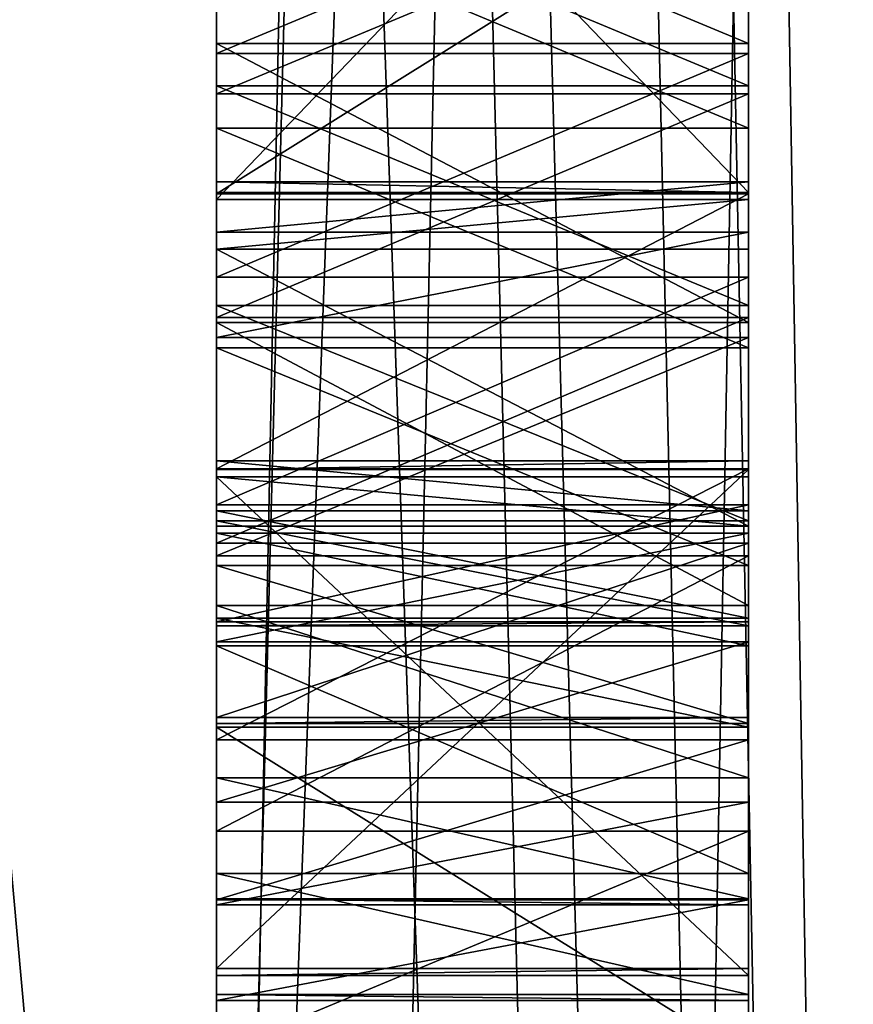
# Model space of a CAD drawing. Header units: millimetres. Extents: x -25 to 90, y -3 to 328.
# Tile 58 of 139: x 40.463 to 40.62, y 50.4 to 50.585. Entities that reach past the tile are written whole.
import ezdxf

# ---------------------------------------------------------------- set-up
doc = ezdxf.new("R2010")
doc.units = ezdxf.units.MM
doc.header["$LTSCALE"] = 65.185185
for name, color, linetype in [('100', 7, 'CONTINUOUS'), ('112', 7, 'CONTINUOUS'), ('115', 7, 'CONTINUOUS'), ('116', 7, 'CONTINUOUS'), ('119', 7, 'CONTINUOUS'), ('120', 7, 'CONTINUOUS'), ('206', 7, 'CONTINUOUS'), ('207', 7, 'CONTINUOUS'), ('208', 7, 'CONTINUOUS'), ('209', 7, 'CONTINUOUS'), ('210', 7, 'CONTINUOUS'), ('211', 7, 'CONTINUOUS'), ('212', 7, 'CONTINUOUS'), ('213', 7, 'CONTINUOUS'), ('214', 7, 'CONTINUOUS'), ('231', 7, 'CONTINUOUS'), ('232', 7, 'CONTINUOUS'), ('233', 7, 'CONTINUOUS'), ('234', 7, 'CONTINUOUS'), ('235', 7, 'CONTINUOUS'), ('236', 7, 'CONTINUOUS'), ('237', 7, 'CONTINUOUS'), ('238', 7, 'CONTINUOUS'), ('239', 7, 'CONTINUOUS'), ('240', 7, 'CONTINUOUS'), ('241', 7, 'CONTINUOUS'), ('242', 7, 'CONTINUOUS'), ('243', 7, 'CONTINUOUS'), ('244', 7, 'CONTINUOUS'), ('245', 7, 'CONTINUOUS'), ('246', 7, 'CONTINUOUS'), ('247', 7, 'CONTINUOUS'), ('255', 7, 'CONTINUOUS'), ('263', 7, 'CONTINUOUS'), ('264', 7, 'CONTINUOUS'), ('265', 7, 'CONTINUOUS'), ('266', 7, 'CONTINUOUS'), ('267', 7, 'CONTINUOUS'), ('268', 7, 'CONTINUOUS'), ('269', 7, 'CONTINUOUS'), ('270', 7, 'CONTINUOUS'), ('271', 7, 'CONTINUOUS'), ('272', 7, 'CONTINUOUS'), ('273', 7, 'CONTINUOUS'), ('274', 7, 'CONTINUOUS'), ('275', 7, 'CONTINUOUS'), ('276', 7, 'CONTINUOUS'), ('277', 7, 'CONTINUOUS'), ('278', 7, 'CONTINUOUS'), ('279', 7, 'CONTINUOUS'), ('280', 7, 'CONTINUOUS'), ('282', 7, 'CONTINUOUS'), ('283', 7, 'CONTINUOUS'), ('284', 7, 'CONTINUOUS'), ('285', 7, 'CONTINUOUS'), ('286', 7, 'CONTINUOUS'), ('287', 7, 'CONTINUOUS'), ('288', 7, 'CONTINUOUS'), ('290', 7, 'CONTINUOUS'), ('291', 7, 'CONTINUOUS'), ('292', 7, 'CONTINUOUS'), ('3', 7, 'CONTINUOUS'), ('397', 7, 'CONTINUOUS'), ('399', 7, 'CONTINUOUS'), ('4', 7, 'CONTINUOUS'), ('404', 7, 'CONTINUOUS'), ('405', 7, 'CONTINUOUS'), ('729', 7, 'CONTINUOUS'), ('730', 7, 'CONTINUOUS'), ('737', 7, 'CONTINUOUS'), ('738', 7, 'CONTINUOUS')]:
    doc.layers.add(name, color=color, linetype=linetype)

msp = doc.modelspace()

# ---------------------------------------------------------------- linework, layer by layer
at = {"layer": '100', "linetype": 'CONTINUOUS'}
for points in [[(40.5, 50, 21), (40.5, 56.4896, 19.97211), (0, 50, 21), (40.5, 50, 21)], [(0, 50, 21), (40.5, 56.4896, 19.97211), (6.77754, 55.3709, 20.30156), (0, 50, 21)], [(40.5, 56.4896, -19.97211), (40.5, 50, -21), (6.78023, 55.37303, -20.301), (40.5, 56.4896, -19.97211)], [(40.5, 50, -21), (0, 50, -21), (6.78023, 55.37303, -20.301), (40.5, 50, -21)]]:
    msp.add_3dface(points, dxfattribs=at)
at = {"layer": '112', "linetype": 'CONTINUOUS'}
for points in [[(40.5, 55.03648, -15.49483), (40.5, 55.22419, -16.07227), (40.5, 50, -16.29282), (40.5, 55.03648, -15.49483)], [(40.5, 50, -16.29282), (40.5, 55.22419, -16.07227), (40.5, 50.61444, -16.33848), (40.5, 50, -16.29282)], [(40.5, 50, 16.29282), (40.5, 55.22419, 16.07227), (40.5, 55.03648, 15.49483), (40.5, 50, 16.29282)], [(40.5, 55.22419, 16.07227), (40.5, 50, 16.29282), (40.5, 49.35431, 16.3381), (40.5, 55.22419, 16.07227)], [(40.5, 50.65498, 16.63553), (40.5, 55.22419, 16.07227), (40.5, 50.54157, 16.34106), (40.5, 50.65498, 16.63553)], [(40.5, 50.54157, 16.34106), (40.5, 55.22419, 16.07227), (40.5, 49.40637, 16.33962), (40.5, 50.54157, 16.34106)], [(40.5, 55.22419, 16.07227), (40.5, 49.35431, 16.3381), (40.5, 49.40637, 16.33962), (40.5, 55.22419, 16.07227)], [(40.5, 52.64471, -16.69178), (40.5, 50, -16.9), (40.5, 50.62186, -16.83853), (40.5, 52.64471, -16.69178)], [(40.5, 50, 16.9), (40.5, 52.64471, 16.69178), (40.5, 50.43224, 16.84472), (40.5, 50, 16.9)], [(40.5, 50.43224, 16.84472), (40.5, 52.64471, 16.69178), (40.5, 50.48396, 16.83246), (40.5, 50.43224, 16.84472)], [(40.5, 50.48396, 16.83246), (40.5, 52.64471, 16.69178), (40.5, 50.52494, 16.80989), (40.5, 50.48396, 16.83246)], [(40.5, 50.52494, 16.80989), (40.5, 52.64471, 16.69178), (40.5, 50.54477, 16.77734), (40.5, 50.52494, 16.80989)], [(40.5, 50.54477, 16.77734), (40.5, 52.64471, 16.69178), (40.5, 50.55419, 16.74512), (40.5, 50.54477, 16.77734)], [(40.5, 50.55419, 16.74512), (40.5, 52.64471, 16.69178), (40.5, 50.55219, 16.68132), (40.5, 50.55419, 16.74512)], [(40.5, 50.55219, 16.68132), (40.5, 52.64471, 16.69178), (40.5, 50.65631, 16.67807), (40.5, 50.55219, 16.68132)], [(40.5, 50.55087, 16.63879), (40.5, 50.65498, 16.63553), (40.5, 50.54157, 16.34106), (40.5, 50.55087, 16.63879)], [(40.5, 50.62186, -16.83853), (40.5, 50, -16.9), (40.5, 50.58022, -16.84002), (40.5, 50.62186, -16.83853)], [(40.5, 44.77581, -16.07227), (40.5, 50, -16.29282), (40.5, 50.61444, -16.33848), (40.5, 44.77581, -16.07227)], [(40.5, 50.55198, -16.34071), (40.5, 44.77581, -16.07227), (40.5, 50.61444, -16.33848), (40.5, 50.55198, -16.34071)], [(40.5, 50, -16.9), (40.5, 50.32013, -16.84707), (40.5, 50.58022, -16.84002), (40.5, 50, -16.9)], [(40.5, 50.58022, -16.84002), (40.5, 50.32013, -16.84707), (40.5, 50.5278, -16.83125), (40.5, 50.58022, -16.84002)], [(40.5, 49.47925, -16.34176), (40.5, 44.77581, -16.07227), (40.5, 50.55198, -16.34071), (40.5, 49.47925, -16.34176)], [(40.5, 50.31248, -16.34713), (40.5, 49.47925, -16.34176), (40.5, 50.55198, -16.34071), (40.5, 50.31248, -16.34713)], [(40.5, 50.50031, -16.3532), (40.5, 50.31248, -16.34713), (40.5, 50.55198, -16.34071), (40.5, 50.50031, -16.3532)], [(40.5, 50.48951, 16.34268), (40.5, 50.54157, 16.34106), (40.5, 49.5209, 16.34298), (40.5, 50.48951, 16.34268)], [(40.5, 49.5209, 16.34298), (40.5, 50.54157, 16.34106), (40.5, 49.40637, 16.33962), (40.5, 49.5209, 16.34298)], [(40.5, 50.5278, -16.83125), (40.5, 50.32013, -16.84707), (40.5, 50.47461, -16.80121), (40.5, 50.5278, -16.83125)], [(40.5, 50.50014, 16.68294), (40.5, 50.40643, 16.68587), (40.5, 50.5018, 16.73611), (40.5, 50.50014, 16.68294)], [(40.5, 50.5018, 16.73611), (40.5, 50.40643, 16.68587), (40.5, 50.15549, 16.69081), (40.5, 50.5018, 16.73611)], [(40.5, 50.49238, 16.76833), (40.5, 50.5018, 16.73611), (40.5, 50.24683, 16.79501), (40.5, 50.49238, 16.76833)], [(40.5, 50.24683, 16.79501), (40.5, 50.5018, 16.73611), (40.5, 50.15549, 16.69081), (40.5, 50.24683, 16.79501)], [(40.5, 50.4494, -16.38695), (40.5, 50.31248, -16.34713), (40.5, 50.50031, -16.3532), (40.5, 50.4494, -16.38695)], [(40.5, 50.49881, 16.64041), (40.5, 50.48951, 16.34268), (40.5, 50.29165, 16.34742), (40.5, 50.49881, 16.64041)], [(40.5, 50.4051, 16.64334), (40.5, 50.49881, 16.64041), (40.5, 50.29165, 16.34742), (40.5, 50.4051, 16.64334)], [(40.5, 50.47222, 16.79025), (40.5, 50.49238, 16.76833), (40.5, 50.24683, 16.79501), (40.5, 50.47222, 16.79025)], [(40.5, 50.29165, 16.34742), (40.5, 50.48951, 16.34268), (40.5, 49.58338, 16.34481), (40.5, 50.29165, 16.34742)], [(40.5, 49.58338, 16.34481), (40.5, 50.48951, 16.34268), (40.5, 49.5209, 16.34298), (40.5, 49.58338, 16.34481)], [(40.5, 50.46702, -16.58858), (40.5, 50.48822, -16.59847), (40.5, 50.46778, -16.60984), (40.5, 50.46702, -16.58858)], [(40.5, 50.47461, -16.80121), (40.5, 50.32013, -16.84707), (40.5, 50.44224, -16.77043), (40.5, 50.47461, -16.80121)], [(40.5, 50.45173, 16.80153), (40.5, 50.47222, 16.79025), (40.5, 50.29891, 16.79417), (40.5, 50.45173, 16.80153)], [(40.5, 50.47222, 16.79025), (40.5, 50.24683, 16.79501), (40.5, 50.29891, 16.79417), (40.5, 50.47222, 16.79025)], [(40.5, 50.42424, -16.55817), (40.5, 50.46702, -16.58858), (40.5, 50.46778, -16.60984), (40.5, 50.42424, -16.55817)], [(40.5, 50.43768, -16.64285), (40.5, 50.42424, -16.55817), (40.5, 50.46778, -16.60984), (40.5, 50.43768, -16.64285)], [(40.5, 50.38959, 16.81412), (40.5, 50.45173, 16.80153), (40.5, 50.29891, 16.79417), (40.5, 50.38959, 16.81412)], [(40.5, 50.41931, -16.41996), (40.5, 50.31248, -16.34713), (40.5, 50.4494, -16.38695), (40.5, 50.41931, -16.41996)], [(40.5, 50.44224, -16.77043), (40.5, 50.32013, -16.84707), (40.5, 50.41952, -16.71802), (40.5, 50.44224, -16.77043)], [(40.5, 50.31248, -16.34713), (40.5, 50.42424, -16.55817), (40.5, 50.43768, -16.64285), (40.5, 50.31248, -16.34713)], [(40.5, 50.41838, -16.68612), (40.5, 50.31248, -16.34713), (40.5, 50.43768, -16.64285), (40.5, 50.41838, -16.68612)], [(40.5, 50.39059, 16.84602), (40.5, 50, 16.9), (40.5, 50.43224, 16.84472), (40.5, 50.39059, 16.84602)], [(40.5, 50.42424, -16.55817), (40.5, 50.31248, -16.34713), (40.5, 50.40152, -16.50576), (40.5, 50.42424, -16.55817)], [(40.5, 50.32013, -16.84707), (40.5, 50.31248, -16.34713), (40.5, 50.41952, -16.71802), (40.5, 50.32013, -16.84707)], [(40.5, 50.41952, -16.71802), (40.5, 50.31248, -16.34713), (40.5, 50.41838, -16.68612), (40.5, 50.41952, -16.71802)], [(40.5, 50.40038, -16.47386), (40.5, 50.31248, -16.34713), (40.5, 50.41931, -16.41996), (40.5, 50.40038, -16.47386)], [(40.5, 50.40643, 16.68587), (40.5, 50.4051, 16.64334), (40.5, 50.29718, 16.6878), (40.5, 50.40643, 16.68587)], [(40.5, 50.40643, 16.68587), (40.5, 50.29718, 16.6878), (40.5, 50.15549, 16.69081), (40.5, 50.40643, 16.68587)], [(40.5, 50.29718, 16.6878), (40.5, 50.4051, 16.64334), (40.5, 50.29165, 16.34742), (40.5, 50.29718, 16.6878)], [(40.5, 50.40152, -16.50576), (40.5, 50.31248, -16.34713), (40.5, 50.40038, -16.47386), (40.5, 50.40152, -16.50576)]]:
    msp.add_3dface(points, dxfattribs=at)
at = {"layer": '115', "linetype": 'CONTINUOUS'}
for points in [[(40.5, 45.30261, -19.31948), (40.5, 57.08937, -18.57549), (40.71787, 57.15094, -18.7652), (40.5, 45.30261, -19.31948)], [(40.5, 45.30261, -19.31948), (40.71787, 57.15094, -18.7652), (40.71787, 45.24081, -19.50945), (40.5, 45.30261, -19.31948)], [(40.5, 57.08937, 18.57549), (40.5, 45.30261, 19.31948), (40.71787, 57.15094, 18.7652), (40.5, 57.08937, 18.57549)], [(40.5, 45.30261, 19.31948), (40.71787, 45.24081, 19.50945), (40.71787, 57.15094, 18.7652), (40.5, 45.30261, 19.31948)]]:
    msp.add_3dface(points, dxfattribs=at)
at = {"layer": '116', "linetype": 'CONTINUOUS'}
for points in [[(40.5, 56.93018, 17.45206), (40.68118, 57.03009, 17.19714), (40.68118, 46.24891, 18.19596), (40.5, 56.93018, 17.45206)], [(40.5, 51.4969, -18.71794), (40.5, 50.09863, -18.77744), (40.68118, 57.03009, -17.19714), (40.5, 51.4969, -18.71794)], [(40.5, 50.09863, -18.77744), (40.5, 48.69976, -18.73263), (40.68118, 57.03009, -17.19714), (40.5, 50.09863, -18.77744)], [(40.5, 48.69976, -18.73263), (40.68118, 46.24891, -18.19596), (40.68118, 57.03009, -17.19714), (40.5, 48.69976, -18.73263)], [(40.5, 55.61103, 17.91977), (40.5, 56.93018, 17.45206), (40.68118, 46.24891, 18.19596), (40.5, 55.61103, 17.91977)], [(40.5, 54.26082, 18.2879), (40.5, 55.61103, 17.91977), (40.68118, 46.24891, 18.19596), (40.5, 54.26082, 18.2879)], [(40.5, 52.88685, 18.55446), (40.5, 54.26082, 18.2879), (40.68118, 46.24891, 18.19596), (40.5, 52.88685, 18.55446)], [(40.5, 51.4969, 18.71794), (40.5, 52.88685, 18.55446), (40.68118, 46.24891, 18.19596), (40.5, 51.4969, 18.71794)], [(40.5, 50.09863, 18.77744), (40.5, 51.4969, 18.71794), (40.68118, 46.24891, 18.19596), (40.5, 50.09863, 18.77744)]]:
    msp.add_3dface(points, dxfattribs=at)
at = {"layer": '119', "linetype": 'CONTINUOUS'}
for points in [[(40.7, 55.28419, -16.26307), (40.7, 44.71581, -16.26307), (40.5, 52.64471, -16.69178), (40.7, 55.28419, -16.26307)], [(40.7, 44.71581, -16.26307), (40.5, 50, -16.9), (40.5, 52.64471, -16.69178), (40.7, 44.71581, -16.26307)]]:
    msp.add_3dface(points, dxfattribs=at)
at = {"layer": '120', "linetype": 'CONTINUOUS'}
for points in [[(40.5, 52.64471, 16.69178), (40.5, 50, 16.9), (40.7, 55.28419, 16.26307), (40.5, 52.64471, 16.69178)], [(40.5, 50, 16.9), (40.7, 44.71581, 16.26307), (40.7, 55.28419, 16.26307), (40.5, 50, 16.9)]]:
    msp.add_3dface(points, dxfattribs=at)
at = {"layer": '206', "linetype": 'CONTINUOUS'}
for points in [[(40.5, 50.48822, -16.59847), (40.5, 50.46702, -16.58858), (40.6, 50.46702, -16.58858), (40.5, 50.48822, -16.59847)], [(40.6, 50.48822, -16.59847), (40.5, 50.48822, -16.59847), (40.6, 50.46702, -16.58858), (40.6, 50.48822, -16.59847)]]:
    msp.add_3dface(points, dxfattribs=at)
at = {"layer": '207', "linetype": 'CONTINUOUS'}
for points in [[(40.5, 50.46702, -16.58858), (40.5, 50.42424, -16.55817), (40.6, 50.42424, -16.55817), (40.5, 50.46702, -16.58858)], [(40.6, 50.46702, -16.58858), (40.5, 50.46702, -16.58858), (40.6, 50.42424, -16.55817), (40.6, 50.46702, -16.58858)]]:
    msp.add_3dface(points, dxfattribs=at)
at = {"layer": '208', "linetype": 'CONTINUOUS'}
for points in [[(40.5, 50.42424, -16.55817), (40.5, 50.40152, -16.50576), (40.6, 50.40152, -16.50576), (40.5, 50.42424, -16.55817)], [(40.6, 50.42424, -16.55817), (40.5, 50.42424, -16.55817), (40.6, 50.40152, -16.50576), (40.6, 50.42424, -16.55817)]]:
    msp.add_3dface(points, dxfattribs=at)
at = {"layer": '209', "linetype": 'CONTINUOUS'}
for points in [[(40.5, 50.40152, -16.50576), (40.5, 50.40038, -16.47386), (40.6, 50.40038, -16.47386), (40.5, 50.40152, -16.50576)], [(40.6, 50.40152, -16.50576), (40.5, 50.40152, -16.50576), (40.6, 50.40038, -16.47386), (40.6, 50.40152, -16.50576)]]:
    msp.add_3dface(points, dxfattribs=at)
at = {"layer": '210', "linetype": 'CONTINUOUS'}
for points in [[(40.5, 50.40038, -16.47386), (40.5, 50.41931, -16.41996), (40.6, 50.41931, -16.41996), (40.5, 50.40038, -16.47386)], [(40.6, 50.40038, -16.47386), (40.5, 50.40038, -16.47386), (40.6, 50.41931, -16.41996), (40.6, 50.40038, -16.47386)]]:
    msp.add_3dface(points, dxfattribs=at)
at = {"layer": '211', "linetype": 'CONTINUOUS'}
for points in [[(40.5, 50.41931, -16.41996), (40.5, 50.4494, -16.38695), (40.6, 50.4494, -16.38695), (40.5, 50.41931, -16.41996)], [(40.6, 50.41931, -16.41996), (40.5, 50.41931, -16.41996), (40.6, 50.4494, -16.38695), (40.6, 50.41931, -16.41996)]]:
    msp.add_3dface(points, dxfattribs=at)
at = {"layer": '212', "linetype": 'CONTINUOUS'}
for points in [[(40.5, 50.4494, -16.38695), (40.5, 50.50031, -16.3532), (40.6, 50.50031, -16.3532), (40.5, 50.4494, -16.38695)], [(40.6, 50.4494, -16.38695), (40.5, 50.4494, -16.38695), (40.6, 50.50031, -16.3532), (40.6, 50.4494, -16.38695)]]:
    msp.add_3dface(points, dxfattribs=at)
at = {"layer": '213', "linetype": 'CONTINUOUS'}
for points in [[(40.5, 50.50031, -16.3532), (40.5, 50.55198, -16.34071), (40.6, 50.55198, -16.34071), (40.5, 50.50031, -16.3532)], [(40.6, 50.50031, -16.3532), (40.5, 50.50031, -16.3532), (40.6, 50.55198, -16.34071), (40.6, 50.50031, -16.3532)]]:
    msp.add_3dface(points, dxfattribs=at)
at = {"layer": '214', "linetype": 'CONTINUOUS'}
for points in [[(40.5, 50.55198, -16.34071), (40.5, 50.61444, -16.33848), (40.6, 50.61444, -16.33848), (40.5, 50.55198, -16.34071)], [(40.6, 50.55198, -16.34071), (40.5, 50.55198, -16.34071), (40.6, 50.61444, -16.33848), (40.6, 50.55198, -16.34071)]]:
    msp.add_3dface(points, dxfattribs=at)
at = {"layer": '231', "linetype": 'CONTINUOUS'}
for points in [[(40.5, 50.62186, -16.83853), (40.5, 50.58022, -16.84002), (40.6, 50.58022, -16.84002), (40.5, 50.62186, -16.83853)], [(40.6, 50.62186, -16.83853), (40.5, 50.62186, -16.83853), (40.6, 50.58022, -16.84002), (40.6, 50.62186, -16.83853)]]:
    msp.add_3dface(points, dxfattribs=at)
at = {"layer": '232', "linetype": 'CONTINUOUS'}
for points in [[(40.5, 50.58022, -16.84002), (40.5, 50.5278, -16.83125), (40.6, 50.5278, -16.83125), (40.5, 50.58022, -16.84002)], [(40.6, 50.58022, -16.84002), (40.5, 50.58022, -16.84002), (40.6, 50.5278, -16.83125), (40.6, 50.58022, -16.84002)]]:
    msp.add_3dface(points, dxfattribs=at)
at = {"layer": '233', "linetype": 'CONTINUOUS'}
for points in [[(40.5, 50.5278, -16.83125), (40.5, 50.47461, -16.80121), (40.6, 50.47461, -16.80121), (40.5, 50.5278, -16.83125)], [(40.6, 50.5278, -16.83125), (40.5, 50.5278, -16.83125), (40.6, 50.47461, -16.80121), (40.6, 50.5278, -16.83125)]]:
    msp.add_3dface(points, dxfattribs=at)
at = {"layer": '234', "linetype": 'CONTINUOUS'}
for points in [[(40.5, 50.47461, -16.80121), (40.5, 50.44224, -16.77043), (40.6, 50.44224, -16.77043), (40.5, 50.47461, -16.80121)], [(40.6, 50.47461, -16.80121), (40.5, 50.47461, -16.80121), (40.6, 50.44224, -16.77043), (40.6, 50.47461, -16.80121)]]:
    msp.add_3dface(points, dxfattribs=at)
at = {"layer": '235', "linetype": 'CONTINUOUS'}
for points in [[(40.5, 50.44224, -16.77043), (40.5, 50.41952, -16.71802), (40.6, 50.41952, -16.71802), (40.5, 50.44224, -16.77043)], [(40.6, 50.44224, -16.77043), (40.5, 50.44224, -16.77043), (40.6, 50.41952, -16.71802), (40.6, 50.44224, -16.77043)]]:
    msp.add_3dface(points, dxfattribs=at)
at = {"layer": '236', "linetype": 'CONTINUOUS'}
for points in [[(40.5, 50.41952, -16.71802), (40.5, 50.41838, -16.68612), (40.6, 50.41838, -16.68612), (40.5, 50.41952, -16.71802)], [(40.6, 50.41952, -16.71802), (40.5, 50.41952, -16.71802), (40.6, 50.41838, -16.68612), (40.6, 50.41952, -16.71802)]]:
    msp.add_3dface(points, dxfattribs=at)
at = {"layer": '237', "linetype": 'CONTINUOUS'}
for points in [[(40.5, 50.41838, -16.68612), (40.5, 50.43768, -16.64285), (40.6, 50.43768, -16.64285), (40.5, 50.41838, -16.68612)], [(40.6, 50.41838, -16.68612), (40.5, 50.41838, -16.68612), (40.6, 50.43768, -16.64285), (40.6, 50.41838, -16.68612)]]:
    msp.add_3dface(points, dxfattribs=at)
at = {"layer": '238', "linetype": 'CONTINUOUS'}
for points in [[(40.5, 50.43768, -16.64285), (40.5, 50.46778, -16.60984), (40.6, 50.46778, -16.60984), (40.5, 50.43768, -16.64285)], [(40.6, 50.43768, -16.64285), (40.5, 50.43768, -16.64285), (40.6, 50.46778, -16.60984), (40.6, 50.43768, -16.64285)]]:
    msp.add_3dface(points, dxfattribs=at)
at = {"layer": '239', "linetype": 'CONTINUOUS'}
for points in [[(40.5, 50.46778, -16.60984), (40.5, 50.48822, -16.59847), (40.6, 50.48822, -16.59847), (40.5, 50.46778, -16.60984)], [(40.5, 50.46778, -16.60984), (40.6, 50.48822, -16.59847), (40.6, 50.46778, -16.60984), (40.5, 50.46778, -16.60984)]]:
    msp.add_3dface(points, dxfattribs=at)
at = {"layer": '240', "linetype": 'CONTINUOUS'}
for points in [[(40.6, 50.56429, -16.3935), (40.5, 50.56429, -16.3935), (40.6, 50.52303, -16.40561), (40.6, 50.56429, -16.3935)], [(40.6, 50.52303, -16.40561), (40.5, 50.56429, -16.3935), (40.5, 50.52303, -16.40561), (40.6, 50.52303, -16.40561)]]:
    msp.add_3dface(points, dxfattribs=at)
at = {"layer": '241', "linetype": 'CONTINUOUS'}
for points in [[(40.6, 50.52303, -16.40561), (40.5, 50.52303, -16.40561), (40.6, 50.48215, -16.42836), (40.6, 50.52303, -16.40561)], [(40.6, 50.48215, -16.42836), (40.5, 50.52303, -16.40561), (40.5, 50.48215, -16.42836), (40.6, 50.48215, -16.42836)]]:
    msp.add_3dface(points, dxfattribs=at)
at = {"layer": '242', "linetype": 'CONTINUOUS'}
for points in [[(40.6, 50.48215, -16.42836), (40.5, 50.48215, -16.42836), (40.6, 50.45243, -16.472), (40.6, 50.48215, -16.42836)], [(40.6, 50.45243, -16.472), (40.5, 50.48215, -16.42836), (40.5, 50.45243, -16.472), (40.6, 50.45243, -16.472)]]:
    msp.add_3dface(points, dxfattribs=at)
at = {"layer": '243', "linetype": 'CONTINUOUS'}
for points in [[(40.6, 50.45243, -16.472), (40.5, 50.45243, -16.472), (40.6, 50.45357, -16.5039), (40.6, 50.45243, -16.472)], [(40.6, 50.45357, -16.5039), (40.5, 50.45243, -16.472), (40.5, 50.45357, -16.5039), (40.6, 50.45357, -16.5039)]]:
    msp.add_3dface(points, dxfattribs=at)
at = {"layer": '244', "linetype": 'CONTINUOUS'}
for points in [[(40.6, 50.45357, -16.5039), (40.5, 50.45357, -16.5039), (40.6, 50.48632, -16.54531), (40.6, 50.45357, -16.5039)], [(40.6, 50.48632, -16.54531), (40.5, 50.45357, -16.5039), (40.5, 50.48632, -16.54531), (40.6, 50.48632, -16.54531)]]:
    msp.add_3dface(points, dxfattribs=at)
at = {"layer": '245', "linetype": 'CONTINUOUS'}
for points in [[(40.6, 50.48632, -16.54531), (40.5, 50.48632, -16.54531), (40.6, 50.52872, -16.56509), (40.6, 50.48632, -16.54531)], [(40.6, 50.52872, -16.56509), (40.5, 50.48632, -16.54531), (40.5, 50.52872, -16.56509), (40.6, 50.52872, -16.56509)]]:
    msp.add_3dface(points, dxfattribs=at)
at = {"layer": '246', "linetype": 'CONTINUOUS'}
for points in [[(40.6, 50.52872, -16.56509), (40.5, 50.52872, -16.56509), (40.6, 50.57074, -16.57423), (40.6, 50.52872, -16.56509)], [(40.6, 50.57074, -16.57423), (40.5, 50.52872, -16.56509), (40.5, 50.57074, -16.57423), (40.6, 50.57074, -16.57423)]]:
    msp.add_3dface(points, dxfattribs=at)
at = {"layer": '247', "linetype": 'CONTINUOUS'}
for points in [[(40.6, 50.57074, -16.57423), (40.5, 50.57074, -16.57423), (40.6, 50.61238, -16.57275), (40.6, 50.57074, -16.57423)], [(40.6, 50.61238, -16.57275), (40.5, 50.57074, -16.57423), (40.5, 50.61238, -16.57275), (40.6, 50.61238, -16.57275)]]:
    msp.add_3dface(points, dxfattribs=at)
at = {"layer": '255', "linetype": 'CONTINUOUS'}
for points in [[(40.5, 50.56429, -16.3935), (40.6, 50.56429, -16.3935), (40.5, 50.60593, -16.39201), (40.5, 50.56429, -16.3935)], [(40.6, 50.56429, -16.3935), (40.6, 50.60593, -16.39201), (40.5, 50.60593, -16.39201), (40.6, 50.56429, -16.3935)]]:
    msp.add_3dface(points, dxfattribs=at)
at = {"layer": '263', "linetype": 'CONTINUOUS'}
for points in [[(40.6, 50.6139, -16.61527), (40.5, 50.6139, -16.61527), (40.6, 50.57226, -16.61676), (40.6, 50.6139, -16.61527)], [(40.6, 50.57226, -16.61676), (40.5, 50.6139, -16.61527), (40.5, 50.57226, -16.61676), (40.6, 50.57226, -16.61676)]]:
    msp.add_3dface(points, dxfattribs=at)
at = {"layer": '264', "linetype": 'CONTINUOUS'}
for points in [[(40.6, 50.57226, -16.61676), (40.5, 50.57226, -16.61676), (40.6, 50.531, -16.62888), (40.6, 50.57226, -16.61676)], [(40.6, 50.531, -16.62888), (40.5, 50.57226, -16.61676), (40.5, 50.531, -16.62888), (40.6, 50.531, -16.62888)]]:
    msp.add_3dface(points, dxfattribs=at)
at = {"layer": '265', "linetype": 'CONTINUOUS'}
for points in [[(40.6, 50.531, -16.62888), (40.5, 50.531, -16.62888), (40.6, 50.49049, -16.66226), (40.6, 50.531, -16.62888)], [(40.6, 50.49049, -16.66226), (40.5, 50.531, -16.62888), (40.5, 50.49049, -16.66226), (40.6, 50.49049, -16.66226)]]:
    msp.add_3dface(points, dxfattribs=at)
at = {"layer": '266', "linetype": 'CONTINUOUS'}
for points in [[(40.6, 50.49049, -16.66226), (40.5, 50.49049, -16.66226), (40.6, 50.47081, -16.69489), (40.6, 50.49049, -16.66226)], [(40.6, 50.47081, -16.69489), (40.5, 50.49049, -16.66226), (40.5, 50.47081, -16.69489), (40.6, 50.47081, -16.69489)]]:
    msp.add_3dface(points, dxfattribs=at)
at = {"layer": '267', "linetype": 'CONTINUOUS'}
for points in [[(40.6, 50.47081, -16.69489), (40.5, 50.47081, -16.69489), (40.6, 50.47157, -16.71616), (40.6, 50.47081, -16.69489)], [(40.6, 50.47157, -16.71616), (40.5, 50.47081, -16.69489), (40.5, 50.47157, -16.71616), (40.6, 50.47157, -16.71616)]]:
    msp.add_3dface(points, dxfattribs=at)
at = {"layer": '268', "linetype": 'CONTINUOUS'}
for points in [[(40.6, 50.47157, -16.71616), (40.5, 50.47157, -16.71616), (40.6, 50.49353, -16.74731), (40.6, 50.47157, -16.71616)], [(40.6, 50.49353, -16.74731), (40.5, 50.47157, -16.71616), (40.5, 50.49353, -16.74731), (40.6, 50.49353, -16.74731)]]:
    msp.add_3dface(points, dxfattribs=at)
at = {"layer": '269', "linetype": 'CONTINUOUS'}
for points in [[(40.6, 50.49353, -16.74731), (40.5, 50.49353, -16.74731), (40.6, 50.53631, -16.77772), (40.6, 50.49353, -16.74731)], [(40.6, 50.53631, -16.77772), (40.5, 50.49353, -16.74731), (40.5, 50.53631, -16.77772), (40.6, 50.53631, -16.77772)]]:
    msp.add_3dface(points, dxfattribs=at)
at = {"layer": '270', "linetype": 'CONTINUOUS'}
for points in [[(40.6, 50.53631, -16.77772), (40.5, 50.53631, -16.77772), (40.6, 50.57833, -16.78686), (40.6, 50.53631, -16.77772)], [(40.6, 50.57833, -16.78686), (40.5, 50.53631, -16.77772), (40.5, 50.57833, -16.78686), (40.6, 50.57833, -16.78686)]]:
    msp.add_3dface(points, dxfattribs=at)
at = {"layer": '271', "linetype": 'CONTINUOUS'}
for points in [[(40.5, 50.61997, -16.78538), (40.6, 50.61997, -16.78538), (40.5, 50.57833, -16.78686), (40.5, 50.61997, -16.78538)], [(40.6, 50.61997, -16.78538), (40.6, 50.57833, -16.78686), (40.5, 50.57833, -16.78686), (40.6, 50.61997, -16.78538)]]:
    msp.add_3dface(points, dxfattribs=at)
at = {"layer": '272', "linetype": 'CONTINUOUS'}
for points in [[(40.5, 50.48951, 16.34268), (40.5, 50.49881, 16.64041), (40.6, 50.48951, 16.34268), (40.5, 50.48951, 16.34268)], [(40.6, 50.48951, 16.34268), (40.5, 50.49881, 16.64041), (40.6, 50.49881, 16.64041), (40.6, 50.48951, 16.34268)]]:
    msp.add_3dface(points, dxfattribs=at)
at = {"layer": '273', "linetype": 'CONTINUOUS'}
for points in [[(40.5, 50.49881, 16.64041), (40.5, 50.4051, 16.64334), (40.6, 50.4051, 16.64334), (40.5, 50.49881, 16.64041)], [(40.6, 50.49881, 16.64041), (40.5, 50.49881, 16.64041), (40.6, 50.4051, 16.64334), (40.6, 50.49881, 16.64041)]]:
    msp.add_3dface(points, dxfattribs=at)
at = {"layer": '274', "linetype": 'CONTINUOUS'}
for points in [[(40.5, 50.4051, 16.64334), (40.5, 50.40643, 16.68587), (40.6, 50.40643, 16.68587), (40.5, 50.4051, 16.64334)], [(40.6, 50.4051, 16.64334), (40.5, 50.4051, 16.64334), (40.6, 50.40643, 16.68587), (40.6, 50.4051, 16.64334)]]:
    msp.add_3dface(points, dxfattribs=at)
at = {"layer": '275', "linetype": 'CONTINUOUS'}
for points in [[(40.5, 50.40643, 16.68587), (40.5, 50.50014, 16.68294), (40.6, 50.50014, 16.68294), (40.5, 50.40643, 16.68587)], [(40.6, 50.40643, 16.68587), (40.5, 50.40643, 16.68587), (40.6, 50.50014, 16.68294), (40.6, 50.40643, 16.68587)]]:
    msp.add_3dface(points, dxfattribs=at)
at = {"layer": '276', "linetype": 'CONTINUOUS'}
for points in [[(40.5, 50.50014, 16.68294), (40.5, 50.5018, 16.73611), (40.6, 50.5018, 16.73611), (40.5, 50.50014, 16.68294)], [(40.6, 50.50014, 16.68294), (40.5, 50.50014, 16.68294), (40.6, 50.5018, 16.73611), (40.6, 50.50014, 16.68294)]]:
    msp.add_3dface(points, dxfattribs=at)
at = {"layer": '277', "linetype": 'CONTINUOUS'}
for points in [[(40.5, 50.5018, 16.73611), (40.5, 50.49238, 16.76833), (40.6, 50.49238, 16.76833), (40.5, 50.5018, 16.73611)], [(40.6, 50.5018, 16.73611), (40.5, 50.5018, 16.73611), (40.6, 50.49238, 16.76833), (40.6, 50.5018, 16.73611)]]:
    msp.add_3dface(points, dxfattribs=at)
at = {"layer": '278', "linetype": 'CONTINUOUS'}
for points in [[(40.5, 50.49238, 16.76833), (40.5, 50.47222, 16.79025), (40.6, 50.47222, 16.79025), (40.5, 50.49238, 16.76833)], [(40.6, 50.49238, 16.76833), (40.5, 50.49238, 16.76833), (40.6, 50.47222, 16.79025), (40.6, 50.49238, 16.76833)]]:
    msp.add_3dface(points, dxfattribs=at)
at = {"layer": '279', "linetype": 'CONTINUOUS'}
for points in [[(40.5, 50.47222, 16.79025), (40.5, 50.45173, 16.80153), (40.6, 50.45173, 16.80153), (40.5, 50.47222, 16.79025)], [(40.6, 50.47222, 16.79025), (40.5, 50.47222, 16.79025), (40.6, 50.45173, 16.80153), (40.6, 50.47222, 16.79025)]]:
    msp.add_3dface(points, dxfattribs=at)
at = {"layer": '280', "linetype": 'CONTINUOUS'}
for points in [[(40.5, 50.45173, 16.80153), (40.5, 50.38959, 16.81412), (40.6, 50.38959, 16.81412), (40.5, 50.45173, 16.80153)], [(40.6, 50.45173, 16.80153), (40.5, 50.45173, 16.80153), (40.6, 50.38959, 16.81412), (40.6, 50.45173, 16.80153)]]:
    msp.add_3dface(points, dxfattribs=at)
at = {"layer": '282', "linetype": 'CONTINUOUS'}
for points in [[(40.5, 50.39059, 16.84602), (40.5, 50.43224, 16.84472), (40.6, 50.43224, 16.84472), (40.5, 50.39059, 16.84602)], [(40.6, 50.39059, 16.84602), (40.5, 50.39059, 16.84602), (40.6, 50.43224, 16.84472), (40.6, 50.39059, 16.84602)]]:
    msp.add_3dface(points, dxfattribs=at)
at = {"layer": '283', "linetype": 'CONTINUOUS'}
for points in [[(40.5, 50.43224, 16.84472), (40.5, 50.48396, 16.83246), (40.6, 50.48396, 16.83246), (40.5, 50.43224, 16.84472)], [(40.6, 50.43224, 16.84472), (40.5, 50.43224, 16.84472), (40.6, 50.48396, 16.83246), (40.6, 50.43224, 16.84472)]]:
    msp.add_3dface(points, dxfattribs=at)
at = {"layer": '284', "linetype": 'CONTINUOUS'}
for points in [[(40.5, 50.48396, 16.83246), (40.5, 50.52494, 16.80989), (40.6, 50.52494, 16.80989), (40.5, 50.48396, 16.83246)], [(40.6, 50.48396, 16.83246), (40.5, 50.48396, 16.83246), (40.6, 50.52494, 16.80989), (40.6, 50.48396, 16.83246)]]:
    msp.add_3dface(points, dxfattribs=at)
at = {"layer": '285', "linetype": 'CONTINUOUS'}
for points in [[(40.5, 50.52494, 16.80989), (40.5, 50.54477, 16.77734), (40.6, 50.54477, 16.77734), (40.5, 50.52494, 16.80989)], [(40.6, 50.52494, 16.80989), (40.5, 50.52494, 16.80989), (40.6, 50.54477, 16.77734), (40.6, 50.52494, 16.80989)]]:
    msp.add_3dface(points, dxfattribs=at)
at = {"layer": '286', "linetype": 'CONTINUOUS'}
for points in [[(40.5, 50.54477, 16.77734), (40.5, 50.55419, 16.74512), (40.6, 50.55419, 16.74512), (40.5, 50.54477, 16.77734)], [(40.6, 50.54477, 16.77734), (40.5, 50.54477, 16.77734), (40.6, 50.55419, 16.74512), (40.6, 50.54477, 16.77734)]]:
    msp.add_3dface(points, dxfattribs=at)
at = {"layer": '287', "linetype": 'CONTINUOUS'}
for points in [[(40.5, 50.55419, 16.74512), (40.5, 50.55219, 16.68132), (40.6, 50.55219, 16.68132), (40.5, 50.55419, 16.74512)], [(40.6, 50.55419, 16.74512), (40.5, 50.55419, 16.74512), (40.6, 50.55219, 16.68132), (40.6, 50.55419, 16.74512)]]:
    msp.add_3dface(points, dxfattribs=at)
at = {"layer": '288', "linetype": 'CONTINUOUS'}
for points in [[(40.5, 50.55219, 16.68132), (40.5, 50.65631, 16.67807), (40.6, 50.55219, 16.68132), (40.5, 50.55219, 16.68132)], [(40.6, 50.55219, 16.68132), (40.5, 50.65631, 16.67807), (40.6, 50.65631, 16.67807), (40.6, 50.55219, 16.68132)]]:
    msp.add_3dface(points, dxfattribs=at)
at = {"layer": '290', "linetype": 'CONTINUOUS'}
for points in [[(40.5, 50.65498, 16.63553), (40.5, 50.55087, 16.63879), (40.6, 50.65498, 16.63553), (40.5, 50.65498, 16.63553)], [(40.6, 50.65498, 16.63553), (40.5, 50.55087, 16.63879), (40.6, 50.55087, 16.63879), (40.6, 50.65498, 16.63553)]]:
    msp.add_3dface(points, dxfattribs=at)
at = {"layer": '291', "linetype": 'CONTINUOUS'}
for points in [[(40.5, 50.55087, 16.63879), (40.5, 50.54157, 16.34106), (40.6, 50.55087, 16.63879), (40.5, 50.55087, 16.63879)], [(40.6, 50.55087, 16.63879), (40.5, 50.54157, 16.34106), (40.6, 50.54157, 16.34106), (40.6, 50.55087, 16.63879)]]:
    msp.add_3dface(points, dxfattribs=at)
at = {"layer": '292', "linetype": 'CONTINUOUS'}
for points in [[(40.5, 50.54157, 16.34106), (40.5, 50.48951, 16.34268), (40.6, 50.48951, 16.34268), (40.5, 50.54157, 16.34106)], [(40.5, 50.54157, 16.34106), (40.6, 50.48951, 16.34268), (40.6, 50.54157, 16.34106), (40.5, 50.54157, 16.34106)]]:
    msp.add_3dface(points, dxfattribs=at)
at = {"layer": '3', "color": 7, "linetype": 'CONTINUOUS', "true_color": 0x0833a0}
for points in [[(39.5, 50, 18.75), (39.5, 61.02112, 15.16896), (40.5, 50, 18.75), (39.5, 50, 18.75)], [(40.5, 50, 18.75), (39.5, 61.02112, 15.16896), (40.5, 51.47104, 18.6922), (40.5, 50, 18.75)], [(39.5, 61.02112, -15.16896), (39.5, 50, -18.75), (40.5, 61.02109, -15.16898), (39.5, 61.02112, -15.16896)], [(40.5, 61.02109, -15.16898), (39.5, 50, -18.75), (40.5, 59.79663, -15.98714), (40.5, 61.02109, -15.16898)], [(40.5, 59.79663, -15.98714), (39.5, 50, -18.75), (40.5, 58.51266, -16.7062), (40.5, 59.79663, -15.98714)], [(40.5, 58.51266, -16.7062), (39.5, 50, -18.75), (40.5, 57.17492, -17.3229), (40.5, 58.51266, -16.7062)], [(40.5, 57.17492, -17.3229), (39.5, 50, -18.75), (40.5, 55.79441, -17.83219), (40.5, 57.17492, -17.3229)], [(40.5, 55.79441, -17.83219), (39.5, 50, -18.75), (40.5, 54.37685, -18.232), (40.5, 55.79441, -17.83219)], [(40.5, 54.37685, -18.232), (39.5, 50, -18.75), (40.5, 52.93336, -18.51913), (40.5, 54.37685, -18.232)], [(40.5, 52.93336, -18.51913), (39.5, 50, -18.75), (40.5, 51.47104, -18.6922), (40.5, 52.93336, -18.51913)], [(40.5, 51.47104, -18.6922), (39.5, 50, -18.75), (40.5, 50, -18.75), (40.5, 51.47104, -18.6922)]]:
    msp.add_3dface(points, dxfattribs=at)
at = {"layer": '397', "linetype": 'CONTINUOUS'}
for points in [[(40.6, 45.01876, -15.33067), (41.45359, 54.82895, -14.86197), (40.6, 54.98124, -15.33067), (40.6, 45.01876, -15.33067)], [(41.45359, 45.17105, -14.86197), (41.45359, 54.82895, -14.86197), (40.6, 45.01876, -15.33067), (41.45359, 45.17105, -14.86197)]]:
    msp.add_3dface(points, dxfattribs=at)
at = {"layer": '399', "linetype": 'CONTINUOUS'}
for points in [[(41.45359, 54.82895, 14.86197), (41.45359, 45.17105, 14.86197), (40.6, 54.98124, 15.33067), (41.45359, 54.82895, 14.86197)], [(40.6, 54.98124, 15.33067), (41.45359, 45.17105, 14.86197), (40.6, 45.01876, 15.33067), (40.6, 54.98124, 15.33067)]]:
    msp.add_3dface(points, dxfattribs=at)
at = {"layer": '4', "color": 7, "linetype": 'CONTINUOUS', "true_color": 0x0833a0}
for points in [[(40.5, 56.4896, 19.97211), (40.5, 50, 21), (40.5, 57.08937, 18.57549), (40.5, 56.4896, 19.97211)], [(40.5, 57.08937, 18.57549), (40.5, 50, 21), (40.5, 45.30261, 19.31948), (40.5, 57.08937, 18.57549)], [(40.5, 45.30261, -19.31948), (40.5, 56.4896, -19.97211), (40.5, 57.08937, -18.57549), (40.5, 45.30261, -19.31948)], [(40.5, 50, -21), (40.5, 56.4896, -19.97211), (40.5, 45.30261, -19.31948), (40.5, 50, -21)], [(40.5, 50.09863, 18.77744), (40.5, 51.47104, 18.6922), (40.5, 51.4969, 18.71794), (40.5, 50.09863, 18.77744)], [(40.5, 51.4969, -18.71794), (40.5, 51.47104, -18.6922), (40.5, 50.09863, -18.77744), (40.5, 51.4969, -18.71794)], [(40.5, 50, 18.75), (40.5, 51.47104, 18.6922), (40.5, 50.09863, 18.77744), (40.5, 50, 18.75)], [(40.5, 51.47104, -18.6922), (40.5, 50, -18.75), (40.5, 50.09863, -18.77744), (40.5, 51.47104, -18.6922)]]:
    msp.add_3dface(points, dxfattribs=at)
at = {"layer": '404', "linetype": 'CONTINUOUS'}
for points in [[(40.5, 55.03648, -15.49483), (40.5, 50, -16.29282), (40.6, 54.98124, -15.33067), (40.5, 55.03648, -15.49483)], [(40.5, 50, -16.29282), (40.6, 45.01876, -15.33067), (40.6, 54.98124, -15.33067), (40.5, 50, -16.29282)]]:
    msp.add_3dface(points, dxfattribs=at)
at = {"layer": '405', "linetype": 'CONTINUOUS'}
for points in [[(40.5, 50, 16.29282), (40.5, 55.03648, 15.49483), (40.6, 54.98124, 15.33067), (40.5, 50, 16.29282)], [(40.5, 50, 16.29282), (40.6, 54.98124, 15.33067), (40.6, 45.01876, 15.33067), (40.5, 50, 16.29282)]]:
    msp.add_3dface(points, dxfattribs=at)
at = {"layer": '729', "linetype": 'CONTINUOUS'}
for points in [[(40.5, 50.61238, -16.57275), (40.5, 50.57074, -16.57423), (40.5, 50.60593, -16.39201), (40.5, 50.61238, -16.57275)], [(40.5, 50.57074, -16.57423), (40.5, 50.56429, -16.3935), (40.5, 50.60593, -16.39201), (40.5, 50.57074, -16.57423)], [(40.5, 50.52872, -16.56509), (40.5, 50.56429, -16.3935), (40.5, 50.57074, -16.57423), (40.5, 50.52872, -16.56509)], [(40.5, 50.52303, -16.40561), (40.5, 50.56429, -16.3935), (40.5, 50.52872, -16.56509), (40.5, 50.52303, -16.40561)], [(40.5, 50.48632, -16.54531), (40.5, 50.52303, -16.40561), (40.5, 50.52872, -16.56509), (40.5, 50.48632, -16.54531)], [(40.5, 50.48215, -16.42836), (40.5, 50.52303, -16.40561), (40.5, 50.48632, -16.54531), (40.5, 50.48215, -16.42836)], [(40.5, 50.45357, -16.5039), (40.5, 50.48215, -16.42836), (40.5, 50.48632, -16.54531), (40.5, 50.45357, -16.5039)], [(40.5, 50.45243, -16.472), (40.5, 50.48215, -16.42836), (40.5, 50.45357, -16.5039), (40.5, 50.45243, -16.472)]]:
    msp.add_3dface(points, dxfattribs=at)
at = {"layer": '730', "linetype": 'CONTINUOUS'}
for points in [[(40.5, 50.6139, -16.61527), (40.5, 50.61997, -16.78538), (40.5, 50.57833, -16.78686), (40.5, 50.6139, -16.61527)], [(40.5, 50.57226, -16.61676), (40.5, 50.6139, -16.61527), (40.5, 50.57833, -16.78686), (40.5, 50.57226, -16.61676)], [(40.5, 50.53631, -16.77772), (40.5, 50.57226, -16.61676), (40.5, 50.57833, -16.78686), (40.5, 50.53631, -16.77772)], [(40.5, 50.531, -16.62888), (40.5, 50.57226, -16.61676), (40.5, 50.53631, -16.77772), (40.5, 50.531, -16.62888)], [(40.5, 50.49353, -16.74731), (40.5, 50.531, -16.62888), (40.5, 50.53631, -16.77772), (40.5, 50.49353, -16.74731)], [(40.5, 50.49049, -16.66226), (40.5, 50.531, -16.62888), (40.5, 50.49353, -16.74731), (40.5, 50.49049, -16.66226)], [(40.5, 50.47157, -16.71616), (40.5, 50.49049, -16.66226), (40.5, 50.49353, -16.74731), (40.5, 50.47157, -16.71616)], [(40.5, 50.47081, -16.69489), (40.5, 50.49049, -16.66226), (40.5, 50.47157, -16.71616), (40.5, 50.47081, -16.69489)]]:
    msp.add_3dface(points, dxfattribs=at)
at = {"layer": '737', "linetype": 'CONTINUOUS'}
for points in [[(40.6, 50.49881, 16.64041), (40.6, 50.4051, 16.64334), (40.6, 50.65631, 16.67807), (40.6, 50.49881, 16.64041)], [(40.6, 50.49881, 16.64041), (40.6, 50.65631, 16.67807), (40.6, 50.55087, 16.63879), (40.6, 50.49881, 16.64041)], [(40.6, 50.4051, 16.64334), (40.6, 50.55219, 16.68132), (40.6, 50.65631, 16.67807), (40.6, 50.4051, 16.64334)], [(40.6, 50.65631, 16.67807), (40.6, 50.65498, 16.63553), (40.6, 50.55087, 16.63879), (40.6, 50.65631, 16.67807)], [(40.6, 50.5018, 16.73611), (40.6, 50.49238, 16.76833), (40.6, 50.55419, 16.74512), (40.6, 50.5018, 16.73611)], [(40.6, 50.5018, 16.73611), (40.6, 50.55419, 16.74512), (40.6, 50.55219, 16.68132), (40.6, 50.5018, 16.73611)], [(40.6, 50.49238, 16.76833), (40.6, 50.54477, 16.77734), (40.6, 50.55419, 16.74512), (40.6, 50.49238, 16.76833)], [(40.6, 50.4051, 16.64334), (40.6, 50.50014, 16.68294), (40.6, 50.55219, 16.68132), (40.6, 50.4051, 16.64334)], [(40.6, 50.50014, 16.68294), (40.6, 50.5018, 16.73611), (40.6, 50.55219, 16.68132), (40.6, 50.50014, 16.68294)], [(40.6, 50.48951, 16.34268), (40.6, 50.49881, 16.64041), (40.6, 50.55087, 16.63879), (40.6, 50.48951, 16.34268)], [(40.6, 50.48951, 16.34268), (40.6, 50.55087, 16.63879), (40.6, 50.54157, 16.34106), (40.6, 50.48951, 16.34268)], [(40.6, 50.49238, 16.76833), (40.6, 50.47222, 16.79025), (40.6, 50.54477, 16.77734), (40.6, 50.49238, 16.76833)], [(40.6, 50.47222, 16.79025), (40.6, 50.45173, 16.80153), (40.6, 50.54477, 16.77734), (40.6, 50.47222, 16.79025)], [(40.6, 50.45173, 16.80153), (40.6, 50.52494, 16.80989), (40.6, 50.54477, 16.77734), (40.6, 50.45173, 16.80153)], [(40.6, 50.45173, 16.80153), (40.6, 50.38959, 16.81412), (40.6, 50.52494, 16.80989), (40.6, 50.45173, 16.80153)], [(40.6, 50.38959, 16.81412), (40.6, 50.48396, 16.83246), (40.6, 50.52494, 16.80989), (40.6, 50.38959, 16.81412)], [(40.6, 50.4051, 16.64334), (40.6, 50.40643, 16.68587), (40.6, 50.50014, 16.68294), (40.6, 50.4051, 16.64334)], [(40.6, 50.38959, 16.81412), (40.6, 50.39059, 16.84602), (40.6, 50.48396, 16.83246), (40.6, 50.38959, 16.81412)], [(40.6, 50.39059, 16.84602), (40.6, 50.43224, 16.84472), (40.6, 50.48396, 16.83246), (40.6, 50.39059, 16.84602)]]:
    msp.add_3dface(points, dxfattribs=at)
at = {"layer": '738', "linetype": 'CONTINUOUS'}
for points in [[(40.6, 50.72445, -16.79229), (40.6, 50.67354, -16.82604), (40.6, 50.47461, -16.80121), (40.6, 50.72445, -16.79229)], [(40.6, 50.72445, -16.79229), (40.6, 50.47461, -16.80121), (40.6, 50.57833, -16.78686), (40.6, 50.72445, -16.79229)], [(40.6, 50.61997, -16.78538), (40.6, 50.72445, -16.79229), (40.6, 50.57833, -16.78686), (40.6, 50.61997, -16.78538)], [(40.6, 50.4494, -16.38695), (40.6, 50.50031, -16.3532), (40.6, 50.72006, -16.37729), (40.6, 50.4494, -16.38695)], [(40.6, 50.4494, -16.38695), (40.6, 50.72006, -16.37729), (40.6, 50.60593, -16.39201), (40.6, 50.4494, -16.38695)], [(40.6, 50.50031, -16.3532), (40.6, 50.66687, -16.34725), (40.6, 50.72006, -16.37729), (40.6, 50.50031, -16.3532)], [(40.6, 50.48822, -16.59847), (40.6, 50.69642, -16.59104), (40.6, 50.71762, -16.60092), (40.6, 50.48822, -16.59847)], [(40.6, 50.48822, -16.59847), (40.6, 50.71762, -16.60092), (40.6, 50.46778, -16.60984), (40.6, 50.48822, -16.59847)], [(40.6, 50.46778, -16.60984), (40.6, 50.71762, -16.60092), (40.6, 50.6139, -16.61527), (40.6, 50.46778, -16.60984)], [(40.6, 50.46702, -16.58858), (40.6, 50.71686, -16.57966), (40.6, 50.69642, -16.59104), (40.6, 50.46702, -16.58858)], [(40.6, 50.71686, -16.57966), (40.6, 50.46702, -16.58858), (40.6, 50.57074, -16.57423), (40.6, 50.71686, -16.57966)], [(40.6, 50.71686, -16.57966), (40.6, 50.57074, -16.57423), (40.6, 50.61238, -16.57275), (40.6, 50.71686, -16.57966)], [(40.6, 50.48822, -16.59847), (40.6, 50.46702, -16.58858), (40.6, 50.69642, -16.59104), (40.6, 50.48822, -16.59847)], [(40.6, 50.67354, -16.82604), (40.6, 50.62186, -16.83853), (40.6, 50.5278, -16.83125), (40.6, 50.67354, -16.82604)], [(40.6, 50.67354, -16.82604), (40.6, 50.5278, -16.83125), (40.6, 50.47461, -16.80121), (40.6, 50.67354, -16.82604)], [(40.6, 50.50031, -16.3532), (40.6, 50.55198, -16.34071), (40.6, 50.66687, -16.34725), (40.6, 50.50031, -16.3532)], [(40.6, 50.55198, -16.34071), (40.6, 50.61444, -16.33848), (40.6, 50.66687, -16.34725), (40.6, 50.55198, -16.34071)], [(40.6, 50.62186, -16.83853), (40.6, 50.58022, -16.84002), (40.6, 50.5278, -16.83125), (40.6, 50.62186, -16.83853)], [(40.6, 50.46778, -16.60984), (40.6, 50.6139, -16.61527), (40.6, 50.57226, -16.61676), (40.6, 50.46778, -16.60984)], [(40.6, 50.56429, -16.3935), (40.6, 50.4494, -16.38695), (40.6, 50.60593, -16.39201), (40.6, 50.56429, -16.3935)], [(40.6, 50.47461, -16.80121), (40.6, 50.44224, -16.77043), (40.6, 50.57833, -16.78686), (40.6, 50.47461, -16.80121)], [(40.6, 50.44224, -16.77043), (40.6, 50.53631, -16.77772), (40.6, 50.57833, -16.78686), (40.6, 50.44224, -16.77043)], [(40.6, 50.46778, -16.60984), (40.6, 50.57226, -16.61676), (40.6, 50.531, -16.62888), (40.6, 50.46778, -16.60984)], [(40.6, 50.46702, -16.58858), (40.6, 50.42424, -16.55817), (40.6, 50.57074, -16.57423), (40.6, 50.46702, -16.58858)], [(40.6, 50.42424, -16.55817), (40.6, 50.52872, -16.56509), (40.6, 50.57074, -16.57423), (40.6, 50.42424, -16.55817)], [(40.6, 50.4494, -16.38695), (40.6, 50.56429, -16.3935), (40.6, 50.52303, -16.40561), (40.6, 50.4494, -16.38695)], [(40.6, 50.44224, -16.77043), (40.6, 50.49353, -16.74731), (40.6, 50.53631, -16.77772), (40.6, 50.44224, -16.77043)], [(40.6, 50.43768, -16.64285), (40.6, 50.46778, -16.60984), (40.6, 50.531, -16.62888), (40.6, 50.43768, -16.64285)], [(40.6, 50.43768, -16.64285), (40.6, 50.531, -16.62888), (40.6, 50.49049, -16.66226), (40.6, 50.43768, -16.64285)], [(40.6, 50.42424, -16.55817), (40.6, 50.48632, -16.54531), (40.6, 50.52872, -16.56509), (40.6, 50.42424, -16.55817)], [(40.6, 50.41931, -16.41996), (40.6, 50.4494, -16.38695), (40.6, 50.52303, -16.40561), (40.6, 50.41931, -16.41996)], [(40.6, 50.41931, -16.41996), (40.6, 50.52303, -16.40561), (40.6, 50.48215, -16.42836), (40.6, 50.41931, -16.41996)], [(40.6, 50.44224, -16.77043), (40.6, 50.41952, -16.71802), (40.6, 50.49353, -16.74731), (40.6, 50.44224, -16.77043)], [(40.6, 50.41952, -16.71802), (40.6, 50.47157, -16.71616), (40.6, 50.49353, -16.74731), (40.6, 50.41952, -16.71802)], [(40.6, 50.41838, -16.68612), (40.6, 50.43768, -16.64285), (40.6, 50.49049, -16.66226), (40.6, 50.41838, -16.68612)], [(40.6, 50.41838, -16.68612), (40.6, 50.49049, -16.66226), (40.6, 50.47081, -16.69489), (40.6, 50.41838, -16.68612)], [(40.6, 50.42424, -16.55817), (40.6, 50.40152, -16.50576), (40.6, 50.48632, -16.54531), (40.6, 50.42424, -16.55817)], [(40.6, 50.40152, -16.50576), (40.6, 50.45357, -16.5039), (40.6, 50.48632, -16.54531), (40.6, 50.40152, -16.50576)], [(40.6, 50.41931, -16.41996), (40.6, 50.48215, -16.42836), (40.6, 50.45243, -16.472), (40.6, 50.41931, -16.41996)], [(40.6, 50.41952, -16.71802), (40.6, 50.41838, -16.68612), (40.6, 50.47157, -16.71616), (40.6, 50.41952, -16.71802)], [(40.6, 50.41838, -16.68612), (40.6, 50.47081, -16.69489), (40.6, 50.47157, -16.71616), (40.6, 50.41838, -16.68612)], [(40.6, 50.40152, -16.50576), (40.6, 50.40038, -16.47386), (40.6, 50.45357, -16.5039), (40.6, 50.40152, -16.50576)], [(40.6, 50.40038, -16.47386), (40.6, 50.45243, -16.472), (40.6, 50.45357, -16.5039), (40.6, 50.40038, -16.47386)], [(40.6, 50.40038, -16.47386), (40.6, 50.41931, -16.41996), (40.6, 50.45243, -16.472), (40.6, 50.40038, -16.47386)]]:
    msp.add_3dface(points, dxfattribs=at)

doc.saveas('drawing.dxf')
